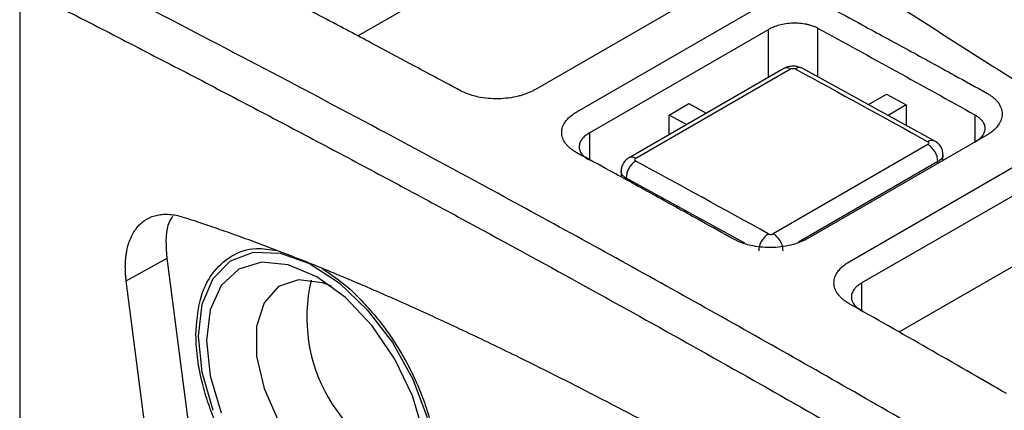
# Model space of a CAD drawing. Extents: x 76 to 839, y -9 to 645.
# Tile 58 of 78: x 700 to 729, y 179 to 190. Entities that reach past the tile are written whole.
import ezdxf

# ---------------------------------------------------------------- set-up
doc = ezdxf.new("R2010")
doc.units = 0
doc.layers.get('0').update_dxf_attribs({"linetype": 'CONTINUOUS'})

msp = doc.modelspace()

# ---------------------------------------------------------------- linework, layer by layer
at = {"color": 7, "linetype": 'CONTINUOUS'}
for p, q in [((713.997, 191.77), (710.002, 189.464)), ((700.268, 190.88), (700.268, 175.229)), ((720.284, 190.903), (715.122, 187.923)), ((716.318, 187.28), (721.479, 190.26)), ((716.677, 186.671), (721.839, 189.651)), ((722.275, 188.529), (717.82, 185.957)), ((718.012, 185.942), (722.467, 188.514)), ((726.629, 186.439), (722.808, 188.536)), ((724.716, 187.489), (725.233, 187.787)), ((725.233, 187.787), (725.799, 187.477)), ((718.975, 187.188), (719.541, 187.515)), ((719.541, 187.515), (720.045, 187.241)), ((725.799, 187.477), (725.282, 187.178)), ((725.799, 187.477), (725.799, 186.895)), ((718.975, 186.624), (718.975, 187.188)), ((719.48, 186.915), (718.975, 187.188)), ((728.129, 186.611), (722.967, 183.631)), ((726.429, 186.339), (721.975, 183.767)), ((724.163, 182.961), (729.325, 185.941)), ((726.864, 185.88), (726.864, 186.052)), ((717.591, 185.575), (717.591, 185.399)), ((724.519, 182.35), (729.681, 185.33)), ((729.681, 183.291), (725.597, 180.934)), ((703.338, 182.412), (704.516, 183.069)), ((705.38, 176.383), (704.516, 183.069)), ((704.203, 175.716), (703.338, 182.412)), ((728.348, 179.362), (727.995, 179.566))]:
    msp.add_line(p, q, dxfattribs=at)
at = {"color": 8, "linetype": 'CONTINUOUS'}
for p, q in [((721.839, 188.277), (721.839, 189.651)), ((723.253, 189.689), (723.253, 188.292)), ((727.779, 187.196), (727.779, 186.408)), ((716.677, 186.671), (716.677, 185.902)), ((726.718, 185.846), (722.701, 183.527)), ((726.718, 185.796), (726.718, 185.846)), ((721.152, 183.494), (717.738, 185.368)), ((724.519, 182.35), (724.519, 181.55))]:
    msp.add_line(p, q, dxfattribs=at)
at = {"color": 7, "linetype": 'CONTINUOUS', "flags": 128}
for points in [[(705.417, 180.822), (705.524, 181.74), (705.839, 182.477), (706.341, 182.986), (707, 183.235), (707.774, 183.208), (708.614, 182.909), (709.468, 182.354), (710.281, 181.579), (711.003, 180.633), (711.589, 179.575), (712.001, 178.472)], [(711.902, 178.029), (711.584, 179.099), (711.078, 180.152), (710.419, 181.117), (709.652, 181.927), (708.828, 182.527), (708.005, 182.877), (707.237, 182.953), (706.578, 182.75), (706.073, 182.281), (705.755, 181.578), (705.646, 180.69), (705.755, 179.676), (706.073, 178.606)], [(709.25, 182.258), (708.986, 182.357), (708.301, 182.442), (707.726, 182.245), (707.311, 181.782), (707.094, 181.095), (707.094, 180.245), (707.311, 179.308), (707.726, 178.367), (708.301, 177.505), (708.986, 176.799), (709.72, 176.312), (710.437, 176.087), (711.075, 176.144), (711.575, 176.478), (711.895, 177.059), (711.985, 177.493)], [(705.839, 178.681), (705.524, 179.781), (705.417, 180.822)]]:
    msp.add_lwpolyline(points, dxfattribs=at)
at = {"color": 8, "linetype": 'CONTINUOUS'}
for centre, radius, start, end in [((722.358, 188.351), 0.196, 56.1058, 114.8673), ((722.726, 188.349), 0.204, 66.4103, 125.1868), ((726.547, 186.253), 0.203, 66.041, 125.3319), ((717.903, 185.779), 0.196, 56.1079, 114.8289)]:
    msp.add_arc(centre, radius, start, end, dxfattribs=at)
at = {"color": 7, "linetype": 'CONTINUOUS'}
for centre, radius, start, end in [((726.106, 185.819), 0.613, 2.5477, 58.1068), ((718.337, 185.359), 0.6, 122.8222, 179.1047), ((722.16, 183.257), 0.604, 122.7523, 178.5626), ((721.651, 183.247), 0.613, 2.5477, 58.1068), ((713.181, 181.365), 4.642, 166.7207, 253.274)]:
    msp.add_arc(centre, radius, start, end, dxfattribs=at)
for points, knots in [([(711.523, 208.552), (715.205, 205.127), (719.237, 201.818), (727.959, 195.467), (732.63, 192.437), (737.61, 189.555)], [0, 0, 0, 0, 0.5, 0.5, 1, 1, 1, 1]), ([(670.882, 164.961), (671.996, 166.584), (673.133, 168.189), (679.042, 176.275), (690.498, 190.126), (703.266, 202.047), (710.48, 208.036)], [0, 0, 0, 0, 0.399809, 0.399809, 2.039871, 4.079741, 4.079741, 4.079741, 4.079741]), ([(736.607, 189.016), (736.296, 189.196), (735.673, 189.557), (734.749, 190.103), (733.831, 190.652), (732.92, 191.205), (732.016, 191.762), (731.12, 192.322), (730.23, 192.885), (729.348, 193.452), (728.474, 194.023), (727.606, 194.597), (726.746, 195.175), (725.894, 195.755), (725.049, 196.339), (724.211, 196.927), (723.381, 197.518), (722.064, 198.469), (719.639, 200.271), (716.754, 202.549), (714.1, 204.783), (712.387, 206.29), (711.249, 207.322), (710.68, 207.85), (710.483, 208.033)], [0, 0, 0, 0, 0.03125, 0.0625, 0.09375, 0.125, 0.15625, 0.187501, 0.218751, 0.250001, 0.281252, 0.312502, 0.343753, 0.375004, 0.406254, 0.437505, 0.468756, 0.500007, 0.587766, 0.750219, 0.848469, 0.92285, 0.97336, 1, 1, 1, 1]), ([(711.524, 207.733), (715.204, 204.31), (719.237, 201), (725.773, 196.241), (728.034, 194.688), (732.708, 191.656), (735.121, 190.178), (737.61, 188.738)], [0, 0, 0, 0, 0.5, 0.5, 0.75, 0.75, 1, 1, 1, 1]), ([(717.5, 200.751), (717.768, 200.54), (718.302, 200.12), (719.109, 199.499), (719.913, 198.888), (720.716, 198.287), (721.516, 197.697), (722.314, 197.118), (723.108, 196.548), (723.9, 195.989), (724.687, 195.44), (725.471, 194.901), (726.251, 194.371), (727.027, 193.852), (727.798, 193.342), (728.563, 192.842), (729.324, 192.352), (730.079, 191.871), (730.829, 191.4), (731.572, 190.937), (732.309, 190.485), (733.04, 190.041), (733.765, 189.606), (734.482, 189.18), (735.192, 188.763), (735.665, 188.49), (735.9, 188.354)], [0, 0, 0, 0, 0.048203, 0.095838, 0.142905, 0.189404, 0.235334, 0.280696, 0.325489, 0.369714, 0.413371, 0.456459, 0.498979, 0.54093, 0.582313, 0.623127, 0.663373, 0.70305, 0.742158, 0.780698, 0.81867, 0.856073, 0.892907, 0.929173, 0.964871, 1, 1, 1, 1]), ([(735.9, 184.016), (735.597, 184.191), (734.991, 184.541), (734.09, 185.069), (733.195, 185.597), (732.307, 186.127), (731.425, 186.659), (730.55, 187.192), (729.681, 187.726), (728.819, 188.262), (727.963, 188.799), (727.113, 189.338), (726.039, 190.027), (724.747, 190.867), (723.249, 191.861), (721.774, 192.859), (720.324, 193.861), (718.896, 194.867), (717.965, 195.542), (717.499, 195.879)], [0, 0, 0, 0, 0.045378, 0.09076, 0.13615, 0.181553, 0.226971, 0.272409, 0.31787, 0.363358, 0.408872, 0.454413, 0.499978, 0.583193, 0.666473, 0.749818, 0.833172, 0.916543, 1, 1, 1, 1]), ([(700.268, 190.88), (700.899, 190.558), (702.153, 189.918), (704.022, 188.953), (705.868, 187.993), (707.689, 187.037), (709.487, 186.085), (711.26, 185.138), (713.487, 183.938), (716.161, 182.479), (719.282, 180.748), (722.374, 179.005), (726.445, 176.673), (731.539, 173.684), (736.603, 170.626), (740.669, 168.117), (743.728, 166.204), (746.863, 164.222), (748.978, 162.864), (750.048, 162.177)], [0, 0, 0, 0, 0.038074, 0.07566, 0.112757, 0.149362, 0.185475, 0.221093, 0.256215, 0.319682, 0.382201, 0.444213, 0.505955, 0.627402, 0.751039, 0.810956, 0.872428, 0.935445, 1, 1, 1, 1]), ([(745.089, 166.727), (744.491, 167.102), (743.3, 167.849), (741.523, 168.953), (739.763, 170.04), (738.02, 171.107), (736.296, 172.156), (733.432, 173.883), (729.438, 176.253), (724.317, 179.219), (719.188, 182.112), (714.624, 184.623), (710.588, 186.795), (707.084, 188.653), (704.722, 189.88), (703.527, 190.501)], [0, 0, 0, 0, 0.043136, 0.085855, 0.128154, 0.170033, 0.211491, 0.252524, 0.376518, 0.499438, 0.621863, 0.746635, 0.829047, 0.913507, 1, 1, 1, 1]), ([(712.987, 187.878), (712.676, 188.044), (711.922, 188.447), (710.736, 189.081), (709.544, 189.715), (708.79, 190.11), (708.474, 190.276)], [0, 0, 0, 0, 0.206416, 0.500009, 0.789734, 1, 1, 1, 1]), ([(723.591, 190.298), (723.906, 190.127), (724.662, 189.717), (725.861, 189.065), (727.059, 188.409), (727.815, 187.991), (728.128, 187.817)], [0, 0, 0, 0, 0.209046, 0.499994, 0.79237, 1, 1, 1, 1]), ([(723.253, 189.689), (723.23, 189.701), (723.186, 189.723), (723.118, 189.749), (723.057, 189.769), (723.006, 189.783), (722.964, 189.793), (722.876, 189.812), (722.738, 189.83), (722.539, 189.835), (722.342, 189.818), (722.151, 189.78), (721.979, 189.724), (721.885, 189.675), (721.839, 189.651)], [0, 0, 0, 0, 0.06186, 0.115665, 0.161412, 0.199101, 0.22873, 0.250297, 0.382961, 0.500278, 0.631486, 0.758505, 0.88134, 1, 1, 1, 1]), ([(723.253, 189.689), (724.007, 189.28), (725.516, 188.452), (727.025, 187.615), (727.779, 187.196)], [2, 2, 2, 2, 6.489306, 10.974986, 10.974986, 10.974986, 10.974986]), ([(722.808, 188.536), (722.768, 188.553), (722.689, 188.586), (722.54, 188.599), (722.391, 188.582), (722.314, 188.547), (722.275, 188.529)], [0, 0, 0, 0, 0.251633, 0.502339, 0.751348, 1, 1, 1, 1]), ([(722.467, 188.514), (722.485, 188.524), (722.511, 188.531), (722.563, 188.532), (722.59, 188.526), (722.608, 188.516)], [0, 0, 0, 0, 0.5, 0.5, 1, 1, 1, 1]), ([(715.122, 187.923), (715.093, 187.907), (715.036, 187.876), (714.943, 187.833), (714.845, 187.794), (714.741, 187.76), (714.579, 187.715), (714.351, 187.672), (714.054, 187.65), (713.758, 187.659), (713.504, 187.697), (713.297, 187.75), (713.132, 187.807), (713.035, 187.854), (712.987, 187.878)], [0, 0, 0, 0, 0.050325, 0.100183, 0.149887, 0.199751, 0.250086, 0.374942, 0.49988, 0.624799, 0.749799, 0.83342, 0.916338, 1, 1, 1, 1]), ([(728.128, 187.817), (728.156, 187.802), (728.21, 187.77), (728.283, 187.718), (728.349, 187.663), (728.407, 187.605), (728.481, 187.515), (728.551, 187.386), (728.579, 187.219), (728.551, 187.051), (728.474, 186.907), (728.372, 186.789), (728.263, 186.694), (728.174, 186.638), (728.129, 186.611)], [0, 0, 0, 0, 0.050371, 0.100273, 0.150016, 0.199915, 0.250279, 0.375207, 0.500158, 0.625064, 0.749993, 0.833555, 0.916406, 1, 1, 1, 1]), ([(716.318, 186.1), (716.291, 186.115), (716.237, 186.146), (716.165, 186.196), (716.1, 186.25), (716.043, 186.306), (715.969, 186.394), (715.9, 186.519), (715.871, 186.682), (715.899, 186.847), (715.976, 186.988), (716.077, 187.104), (716.184, 187.198), (716.273, 187.253), (716.318, 187.28)], [0, 0, 0, 0, 0.050369, 0.100269, 0.150012, 0.199909, 0.250273, 0.375195, 0.500147, 0.625053, 0.749988, 0.833551, 0.916404, 1, 1, 1, 1]), ([(727.779, 187.196), (727.807, 187.18), (727.86, 187.148), (727.922, 187.099), (727.976, 187.045), (728.029, 186.974), (728.069, 186.878), (728.076, 186.771), (728.048, 186.668), (727.989, 186.571), (727.9, 186.48), (727.822, 186.426), (727.779, 186.401)], [2, 2, 2, 2, 2.253378, 2.509656, 2.680348, 2.96193, 3.37945, 3.787649, 4.166909, 4.54523, 4.925933, 5.31238, 5.31238, 5.31238, 5.31238]), ([(716.677, 186.671), (716.656, 186.658), (716.613, 186.632), (716.557, 186.589), (716.506, 186.543), (716.464, 186.494), (716.429, 186.442), (716.403, 186.387), (716.388, 186.331), (716.381, 186.26), (716.396, 186.169), (716.447, 186.077), (716.535, 185.979), (716.621, 185.927), (716.677, 185.893)], [0, 0, 0, 0, 0.058861, 0.11877, 0.179729, 0.241739, 0.304801, 0.368915, 0.434083, 0.500306, 0.617527, 0.750183, 0.83862, 1, 1, 1, 1]), ([(726.429, 186.419), (726.448, 186.409), (726.459, 186.394), (726.459, 186.365), (726.448, 186.35), (726.429, 186.339)], [0, 0, 0, 0, 0.5, 0.5, 1, 1, 1, 1]), ([(726.864, 186.05), (726.861, 186.089), (726.855, 186.167), (726.803, 186.278), (726.727, 186.375), (726.661, 186.418), (726.629, 186.439)], [0, 0, 0, 0, 0.254409, 0.51022, 0.760958, 1, 1, 1, 1]), ([(720.839, 183.609), (720.526, 183.783), (719.772, 184.202), (718.582, 184.861), (717.388, 185.518), (716.634, 185.928), (716.318, 186.1)], [0, 0, 0, 0, 0.207251, 0.500006, 0.79057, 1, 1, 1, 1]), ([(717.821, 185.957), (717.789, 185.936), (717.725, 185.892), (717.652, 185.797), (717.601, 185.687), (717.594, 185.609), (717.591, 185.57)], [0, 0, 0, 0, 0.237365, 0.487349, 0.743759, 1, 1, 1, 1]), ([(718.012, 185.942), (718.006, 185.938), (717.995, 185.93), (717.985, 185.916), (717.981, 185.899), (717.987, 185.879), (718.004, 185.868), (718.012, 185.863)], [0, 0, 0, 0, 0.169466, 0.332519, 0.501407, 0.750462, 1, 1, 1, 1]), ([(703.338, 182.412), (703.332, 182.459), (703.321, 182.553), (703.313, 182.69), (703.31, 182.824), (703.313, 182.954), (703.323, 183.08), (703.339, 183.202), (703.379, 183.417), (703.472, 183.7), (703.666, 183.994), (703.921, 184.206), (704.181, 184.303), (704.408, 184.333), (704.588, 184.331), (704.775, 184.306), (704.905, 184.268), (704.97, 184.25)], [0, 0, 0, 0, 0.036113, 0.071957, 0.107637, 0.143258, 0.178926, 0.214748, 0.250829, 0.375222, 0.499731, 0.624774, 0.749937, 0.812675, 0.874889, 0.937142, 1, 1, 1, 1]), ([(704.516, 183.069), (704.49, 183.414), (704.454, 183.891), (704.627, 184.19), (704.676, 184.273)], [0, 0, 0, 0, 0.723535, 1, 1, 1, 1]), ([(704.97, 184.25), (705.157, 184.189), (705.535, 184.067), (706.108, 183.87), (706.694, 183.662), (707.291, 183.442), (707.9, 183.209), (708.522, 182.964), (709.155, 182.707), (709.8, 182.438), (710.458, 182.156), (711.127, 181.863), (711.808, 181.557), (712.501, 181.239), (713.207, 180.908), (713.924, 180.566), (715.196, 179.947), (717.066, 179.002), (719.234, 177.855), (721.155, 176.806), (722.784, 175.896), (723.874, 175.271), (724.42, 174.958)], [0, 0, 0, 0, 0.029368, 0.059288, 0.089763, 0.120797, 0.152394, 0.184558, 0.217292, 0.250599, 0.284482, 0.318943, 0.353987, 0.389615, 0.425829, 0.462633, 0.500028, 0.621522, 0.750043, 0.83286, 0.916176, 1, 1, 1, 1]), ([(722.967, 183.631), (722.939, 183.615), (722.882, 183.583), (722.789, 183.541), (722.691, 183.503), (722.588, 183.469), (722.427, 183.426), (722.199, 183.384), (721.903, 183.365), (721.608, 183.378), (721.355, 183.42), (721.149, 183.475), (720.983, 183.535), (720.887, 183.585), (720.839, 183.609)], [0, 0, 0, 0, 0.050318, 0.100172, 0.149874, 0.199738, 0.250075, 0.374926, 0.499869, 0.62479, 0.749791, 0.833411, 0.916331, 1, 1, 1, 1]), ([(721.833, 183.766), (721.84, 183.762), (721.853, 183.756), (721.878, 183.751), (721.908, 183.749), (721.944, 183.753), (721.964, 183.762), (721.975, 183.767)], [0, 0, 0, 0, 0.169439, 0.332395, 0.501009, 0.74996, 1, 1, 1, 1]), ([(705.346, 180.863), (705.369, 181.201), (705.415, 181.876), (705.78, 182.648), (706.339, 183.161), (706.991, 183.393), (707.481, 183.314), (707.685, 183.282)], [0, 0, 0, 0, 0.212229, 0.424457, 0.636685, 0.848913, 1, 1, 1, 1]), ([(724.164, 181.753), (724.136, 181.77), (724.082, 181.802), (724.009, 181.854), (723.944, 181.909), (723.887, 181.968), (723.813, 182.059), (723.743, 182.187), (723.715, 182.355), (723.743, 182.522), (723.82, 182.666), (723.921, 182.784), (724.029, 182.878), (724.118, 182.934), (724.163, 182.961)], [0, 0, 0, 0, 0.050363, 0.100261, 0.150004, 0.199905, 0.250276, 0.375191, 0.500154, 0.625056, 0.749992, 0.833553, 0.916404, 1, 1, 1, 1]), ([(708.978, 182.765), (709.233, 182.597), (709.792, 182.227), (710.295, 181.647), (710.57, 181.33)], [0, 0, 0, 0, 0.454684, 1, 1, 1, 1]), ([(724.519, 182.35), (724.495, 182.336), (724.447, 182.306), (724.385, 182.256), (724.33, 182.202), (724.285, 182.143), (724.252, 182.08), (724.231, 182.014), (724.225, 181.958), (724.228, 181.903), (724.24, 181.841), (724.28, 181.755), (724.364, 181.649), (724.464, 181.584), (724.519, 181.548)], [0, 0, 0, 0, 0.066128, 0.134037, 0.203726, 0.275197, 0.34845, 0.423484, 0.500299, 0.539745, 0.609486, 0.709483, 0.839679, 1, 1, 1, 1]), ([(710.57, 181.33), (710.613, 181.275), (710.7, 181.165), (710.826, 180.995), (710.949, 180.821), (711.067, 180.643), (711.181, 180.462), (711.363, 180.155), (711.598, 179.712), (711.851, 179.128), (712.053, 178.539), (712.249, 177.763), (712.351, 176.828), (712.233, 175.845), (711.884, 175.065), (711.327, 174.544), (710.6, 174.314), (709.751, 174.394), (708.838, 174.779), (707.925, 175.443), (707.073, 176.339), (706.463, 177.231), (706.06, 177.992), (705.806, 178.578), (705.603, 179.169), (705.472, 179.69), (705.395, 180.134), (705.354, 180.507), (705.349, 180.744), (705.346, 180.863)], [0, 0, 0, 0, 0.010452, 0.020863, 0.031253, 0.041642, 0.052048, 0.062493, 0.093707, 0.124947, 0.156161, 0.187401, 0.24972, 0.312071, 0.374423, 0.436774, 0.499125, 0.56168, 0.624236, 0.686791, 0.749346, 0.811902, 0.843234, 0.874593, 0.905925, 0.937284, 0.958198, 0.97905, 1, 1, 1, 1])]:
    msp.add_open_spline(points, degree=3, knots=knots, dxfattribs=at)
for points in [[(722.608, 188.516), (723.882, 187.824), (725.156, 187.125), (726.429, 186.419)], [(721.833, 183.766), (720.559, 184.472), (719.286, 185.171), (718.012, 185.863)], [(728.691, 179.164), (727.182, 180.037), (725.673, 180.9), (724.164, 181.753)]]:
    msp.add_open_spline(points, degree=3, dxfattribs=at)
at = {"color": 8, "linetype": 'CONTINUOUS'}
for points, knots in [([(726.862, 186.05), (726.862, 186.04), (726.864, 185.995), (726.823, 185.92), (726.751, 185.869), (726.718, 185.846)], [0, 0, 0, 0, 0.1356753, 0.6008875, 1, 1, 1, 1]), ([(717.738, 185.368), (717.711, 185.386), (717.659, 185.42), (717.613, 185.481), (717.591, 185.532), (717.593, 185.562), (717.594, 185.571)], [0, 0, 0, 0, 0.309773, 0.602365, 0.877752, 1, 1, 1, 1])]:
    msp.add_open_spline(points, degree=3, knots=knots, dxfattribs=at)

doc.saveas('drawing.dxf')
